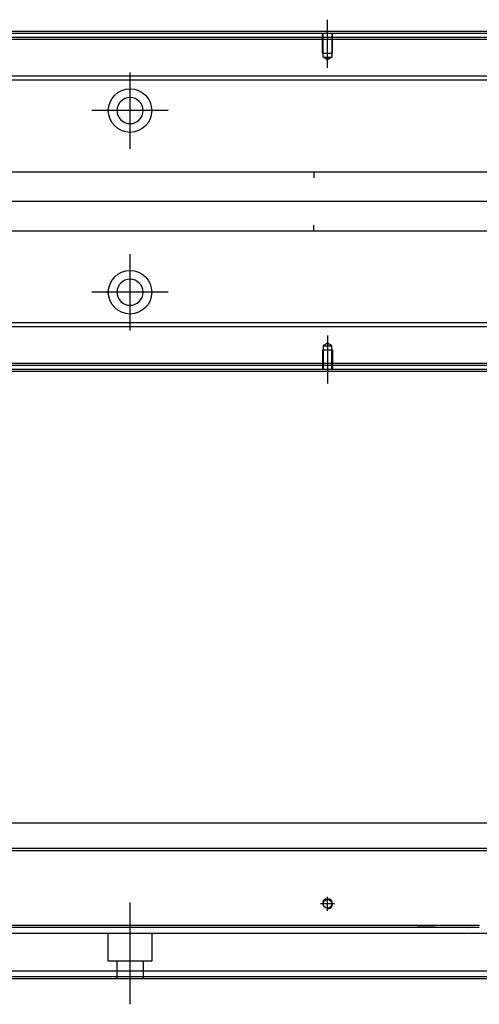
# Model space of a CAD drawing. Header units: millimetres. Extents: x 2891 to 6329, y -1599 to 860.
# Tile 154 of 256: x 3783 to 3900, y -937 to -688. Entities that reach past the tile are written whole.
import ezdxf
from ezdxf.lldxf.tags import DXFTag

# ---------------------------------------------------------------- set-up
doc = ezdxf.new("R2010")
doc.units = ezdxf.units.MM
doc.layers.get('0').update_dxf_attribs({"linetype": 'CONTINUOUS'})
tags = doc.linetypes.add('DASHED', pattern=[25.72, 12.86, -12.86]).pattern_tags.tags
tags[6:7] = [DXFTag(74, 4), DXFTag(75, 0), DXFTag(340, '0'), DXFTag(46, 0.0), DXFTag(50, 0.0), DXFTag(44, 0.0), DXFTag(45, 0.0)]
tags[4:5] = [DXFTag(74, 4), DXFTag(75, 0), DXFTag(340, '0'), DXFTag(46, 0.0), DXFTag(50, 0.0), DXFTag(44, 0.0), DXFTag(45, 0.0)]

msp = doc.modelspace()

# ---------------------------------------------------------------- linework, layer by layer
at = {"ltscale": 0.2}
for p, q in [((3861.12, -699.95), (3861.12, -687.8)), ((3811.12, -720.45), (3811.12, -701.15)), ((3820.77, -710.8), (3801.47, -710.8)), ((3811.12, -766.4), (3811.12, -747.1)), ((3820.77, -756.75), (3801.47, -756.75)), ((3861.12, -767.66), (3861.12, -779.8)), ((3811.12, -936.87), (3811.12, -911.12)), ((3862.92, -911.45), (3859.32, -911.45)), ((3861.12, -913.25), (3861.12, -909.65))]:
    msp.add_line(p, q, dxfattribs=at)
at = {"linetype": 'Continuous'}
for p, q in [((3912, -691.3), (3641.12, -691.3)), ((3911.76, -692.3), (3641.12, -692.3)), ((3909.4, -702.12), (3776.52, -702.12)), ((3909.16, -703.12), (3776.52, -703.12)), ((3775.32, -726.3), (4281.12, -726.3)), ((3857.62, -726.3), (3857.62, -727.8)), ((4281.12, -741.3), (3775.32, -741.3)), ((3857.62, -741.3), (3857.62, -739.8)), ((3894.37, -764.48), (3776.52, -764.48)), ((4281.12, -764.48), (3894.37, -764.48)), ((3894.13, -765.48), (3776.52, -765.48)), ((4281.12, -765.48), (3894.13, -765.48)), ((3891.76, -775.3), (3641.12, -775.3)), ((3891.52, -776.3), (3641.12, -776.3)), ((4281.12, -776.3), (3891.52, -776.3)), ((4281.12, -775.3), (3891.76, -775.3)), ((3776.52, -890.95), (3905.87, -890.95)), ((3904.3, -897.45), (3641.12, -897.45)), ((3899.61, -916.9), (3641.12, -916.9)), ((3896.83, -928.45), (3641.12, -928.45)), ((4281.12, -928.45), (3896.83, -928.45)), ((3896.35, -930.45), (3641.12, -930.45)), ((4281.12, -930.45), (3896.35, -930.45))]:
    msp.add_line(p, q, dxfattribs=at)
at = {"linetype": 'DASHED', "ltscale": 0.1}
for p, q in [((3859.82, -696.3), (3859.82, -691.3)), ((3860.05, -697.3), (3860.05, -691.3)), ((3862.2, -691.3), (3862.2, -697.3)), ((3862.42, -696.3), (3862.42, -691.3)), ((3859.82, -696.3), (3862.42, -696.3)), ((3861.12, -697.94), (3860.05, -697.3)), ((3860.05, -697.3), (3862.2, -697.3)), ((3862.2, -697.3), (3861.12, -697.94)), ((3859.82, -771.3), (3862.42, -771.3)), ((3859.82, -771.3), (3859.82, -776.3)), ((3861.12, -769.66), (3860.05, -770.31)), ((3860.05, -770.31), (3860.05, -776.3)), ((3860.05, -770.31), (3862.2, -770.31)), ((3862.2, -770.31), (3861.12, -769.66)), ((3862.2, -776.3), (3862.2, -770.31)), ((3862.42, -771.3), (3862.42, -776.3))]:
    msp.add_line(p, q, dxfattribs=at)
at = {"linetype": 'DASHED'}
for p, q in [((4281.12, -692.8), (3641.12, -692.8)), ((3891.88, -774.8), (3641.12, -774.8)), ((4281.12, -774.8), (3891.88, -774.8)), ((3899.12, -918.95), (3641.12, -918.95)), ((3805.62, -925.95), (3805.62, -918.95)), ((3816.62, -918.95), (3816.62, -925.95)), ((3883.87, -917.22), (3897.12, -917.45)), ((4281.12, -918.95), (3899.12, -918.95)), ((3816.62, -925.95), (3805.62, -925.95)), ((3807.82, -930.45), (3807.82, -925.95)), ((3814.42, -925.95), (3814.42, -930.45)), ((3896.47, -929.95), (3641.12, -929.95)), ((4281.12, -929.95), (3896.47, -929.95))]:
    msp.add_line(p, q, dxfattribs=at)
for p, q in [((4295.12, -733.85), (3553.12, -733.8)), ((3553.12, -897.95), (4295.12, -897.95))]:
    msp.add_line(p, q)
at = {"linetype": 'Continuous'}
for centre, radius in [((3811.12, -710.8), 5.5), ((3811.12, -756.75), 5.5), ((3861.12, -911.45), 1.07)]:
    msp.add_circle(centre, radius, dxfattribs=at)
at = {"linetype": 'Continuous', "extrusion": (0, 0, -1)}
msp.add_circle((-3811.12, -710.8), 3.3, dxfattribs=at)
at = {"linetype": 'Continuous', "extrusion": (-6.12303e-17, 0, -1)}
msp.add_circle((-3811.12, -756.75), 3.3, dxfattribs=at)
msp.add_arc((3861.12, -911.45), 1.3, 270, 180)
at = {"linetype": 'Continuous'}
for points in [[(3912.12, -690.8), (3641.12, -690.8)], [(3891.4, -776.8), (3641.12, -776.8)], [(4281.12, -776.8), (3891.4, -776.8)], [(3899.49, -917.4), (3641.12, -917.4)]]:
    msp.add_open_spline(points, degree=1, dxfattribs=at)

doc.saveas('drawing.dxf')
